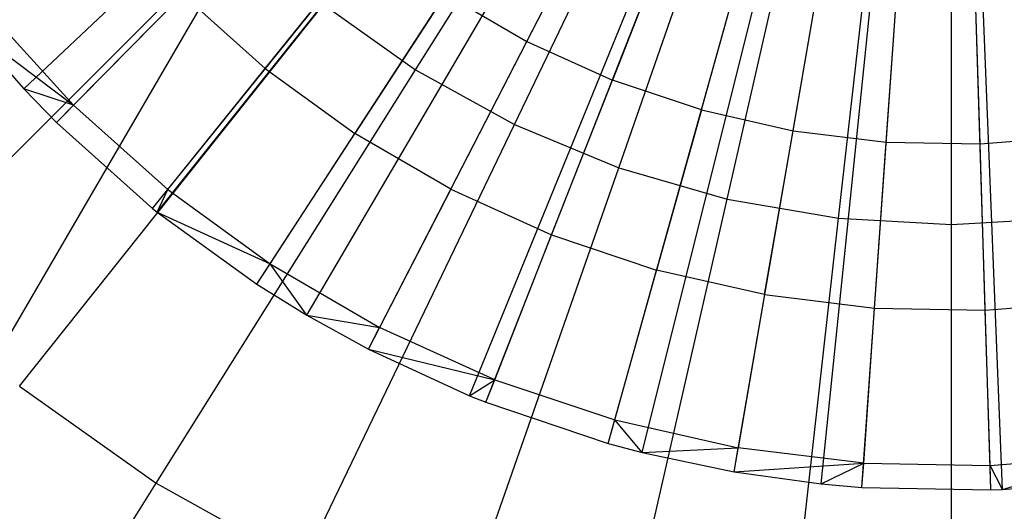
# Model space of a CAD drawing. Extents: x 0.2 to 44.2, y -21.9 to 24.
# Tile 217 of 239: x 29.178 to 30.918, y 11.654 to 12.521. Entities that reach past the tile are written whole.
import ezdxf

# ---------------------------------------------------------------- set-up
doc = ezdxf.new("R2010")
doc.units = 0
doc.header["$LTSCALE"] = 2.54
doc.layers.get('0').update_dxf_attribs({"color": 13, "linetype": 'CONTINUOUS'})

# ---------------------------------------------------------------- blocks, each defined once
blk = doc.blocks.new('GRUPUJ_2')
at = {"color": 0}
for p, q in [((25.2133, 30.6132, 29), (26.5542, 31.8733, 29.55)), ((25.2133, 30.6132, 29), (26.5542, 31.8733, 29.55)), ((25.2712, 30.5539, 29), (26.5648, 31.8624, 29.55)), ((25.2712, 30.5539, 29), (26.5648, 31.8624, 29.55)), ((25.4412, 30.4021, 29), (26.5972, 31.8336, 29.55)), ((25.4412, 30.4021, 29), (26.5972, 31.8336, 29.55)), ((25.4493, 30.3956, 29), (26.5972, 31.8336, 29.55)), ((25.4493, 30.3956, 29), (26.5972, 31.8336, 29.55)), ((25.6257, 30.2682, 29), (26.6294, 31.8104, 29.55)), ((25.6257, 30.2682, 29), (26.6294, 31.8104, 29.55)), ((25.7139, 30.2137, 29), (26.6454, 31.8005, 29.55)), ((25.7139, 30.2137, 29), (26.6454, 31.8005, 29.55)), ((25.8228, 30.1537, 29), (26.6653, 31.7895, 29.55)), ((25.8228, 30.1537, 29), (26.6653, 31.7895, 29.55)), ((26.0016, 30.0713, 29), (26.6978, 31.7745, 29.55)), ((26.0016, 30.0713, 29), (26.6978, 31.7745, 29.55)), ((26.0305, 30.0598, 29), (26.7031, 31.7724, 29.55)), ((26.0305, 30.0598, 29), (26.7031, 31.7724, 29.55)), ((26.2465, 29.9873, 29), (26.7425, 31.7592, 29.55)), ((26.2465, 29.9873, 29), (26.7425, 31.7592, 29.55)), ((26.3067, 29.9714, 29), (26.7534, 31.7563, 29.55)), ((26.3067, 29.9714, 29), (26.7534, 31.7563, 29.55)), ((26.4689, 29.9371, 29), (26.783, 31.7501, 29.55)), ((26.4689, 29.9371, 29), (26.783, 31.7501, 29.55)), ((26.6228, 29.9158, 29), (26.8111, 31.7462, 29.55)), ((26.6228, 29.9158, 29), (26.8111, 31.7462, 29.55)), ((26.6951, 29.9096, 29), (26.8242, 31.745, 29.55)), ((26.6951, 29.9096, 29), (26.8242, 31.745, 29.55)), ((26.923, 29.9051, 29), (26.8658, 31.7442, 29.55)), ((26.923, 29.9051, 29), (26.8658, 31.7442, 29.55)), ((26.9437, 29.9059, 29), (26.8695, 31.7444, 29.55)), ((26.9437, 29.9059, 29), (26.8695, 31.7444, 29.55)), ((26.1026, 30.697, 29.2518), (26.2394, 30.9627, 29.3487)), ((26.1026, 30.697, 29.2518), (26.2394, 30.9627, 29.3487)), ((26.3631, 30.9068, 29.3487), (26.2539, 30.6286, 29.2518)), ((26.3631, 30.9068, 29.3487), (26.2539, 30.6286, 29.2518)), ((25.6404, 30.6492, 29.1401), (25.8247, 30.8779, 29.2518)), ((25.6404, 30.6492, 29.1401), (25.8247, 30.8779, 29.2518)), ((26.4113, 30.5758, 29.2518), (26.4918, 30.8636, 29.3487)), ((26.4113, 30.5758, 29.2518), (26.4918, 30.8636, 29.3487)), ((26.5732, 30.5392, 29.2518), (26.6242, 30.8337, 29.3487)), ((26.5732, 30.5392, 29.2518), (26.6242, 30.8337, 29.3487)), ((26.738, 30.5192, 29.2518), (26.759, 30.8173, 29.3487)), ((26.738, 30.5192, 29.2518), (26.759, 30.8173, 29.3487)), ((26.904, 30.516, 29.2518), (26.8947, 30.8147, 29.3487)), ((26.904, 30.516, 29.2518), (26.8947, 30.8147, 29.3487)), ((25.4943, 30.7796, 29.1401), (25.3014, 30.5844, 29.0202)), ((25.4943, 30.7796, 29.1401), (25.3014, 30.5844, 29.0202)), ((25.4943, 30.7796, 29.1401), (25.6404, 30.6492, 29.1401)), ((25.4943, 30.7796, 29.1401), (25.6404, 30.6492, 29.1401)), ((25.9591, 30.7804, 29.2518), (25.7988, 30.5342, 29.1401)), ((25.9591, 30.7804, 29.2518), (25.7988, 30.5342, 29.1401)), ((25.9591, 30.7804, 29.2518), (26.1026, 30.697, 29.2518)), ((25.9591, 30.7804, 29.2518), (26.1026, 30.697, 29.2518)), ((25.1506, 30.7494, 29.0202), (25.3014, 30.5844, 29.0202)), ((25.1506, 30.7494, 29.0202), (25.3014, 30.5844, 29.0202)), ((25.1175, 30.7221, 29), (25.3014, 30.5844, 29.0202)), ((25.1175, 30.7221, 29), (25.3014, 30.5844, 29.0202)), ((25.1175, 30.7221, 29), (25.2133, 30.6132, 29)), ((25.1175, 30.7221, 29), (25.2133, 30.6132, 29)), ((25.9681, 30.4359, 29.1401), (26.1026, 30.697, 29.2518)), ((25.9681, 30.4359, 29.1401), (26.1026, 30.697, 29.2518)), ((26.1026, 30.697, 29.2518), (26.2539, 30.6286, 29.2518)), ((26.1026, 30.697, 29.2518), (26.2539, 30.6286, 29.2518)), ((25.4682, 30.4355, 29.0202), (25.6404, 30.6492, 29.1401)), ((25.4682, 30.4355, 29.0202), (25.6404, 30.6492, 29.1401)), ((25.6404, 30.6492, 29.1401), (25.7988, 30.5342, 29.1401)), ((25.6404, 30.6492, 29.1401), (25.7988, 30.5342, 29.1401)), ((26.1465, 30.3552, 29.1401), (26.2539, 30.6286, 29.2518)), ((26.1465, 30.3552, 29.1401), (26.2539, 30.6286, 29.2518)), ((26.4113, 30.5758, 29.2518), (26.2539, 30.6286, 29.2518)), ((26.4113, 30.5758, 29.2518), (26.2539, 30.6286, 29.2518)), ((25.3014, 30.5844, 29.0202), (25.2133, 30.6132, 29)), ((25.2133, 30.6132, 29), (25.2712, 30.5539, 29)), ((25.2133, 30.6132, 29), (25.2712, 30.5539, 29)), ((25.3014, 30.5844, 29.0202), (25.2133, 30.6132, 29)), ((25.2712, 30.5539, 29), (25.3014, 30.5844, 29.0202)), ((25.2712, 30.5539, 29), (25.3014, 30.5844, 29.0202)), ((25.4682, 30.4355, 29.0202), (25.3014, 30.5844, 29.0202)), ((25.4682, 30.4355, 29.0202), (25.3014, 30.5844, 29.0202)), ((26.4113, 30.5758, 29.2518), (26.3321, 30.2929, 29.1401)), ((26.4113, 30.5758, 29.2518), (26.3321, 30.2929, 29.1401)), ((26.4113, 30.5758, 29.2518), (26.5732, 30.5392, 29.2518)), ((26.4113, 30.5758, 29.2518), (26.5732, 30.5392, 29.2518)), ((25.2712, 30.5539, 29), (25.4412, 30.4021, 29)), ((25.2712, 30.5539, 29), (25.4412, 30.4021, 29)), ((25.6491, 30.3042, 29.0202), (25.7988, 30.5342, 29.1401)), ((25.6491, 30.3042, 29.0202), (25.7988, 30.5342, 29.1401)), ((25.9681, 30.4359, 29.1401), (25.7988, 30.5342, 29.1401)), ((25.9681, 30.4359, 29.1401), (25.7988, 30.5342, 29.1401)), ((26.523, 30.2498, 29.1401), (26.5732, 30.5392, 29.2518)), ((26.523, 30.2498, 29.1401), (26.5732, 30.5392, 29.2518)), ((26.5732, 30.5392, 29.2518), (26.738, 30.5192, 29.2518)), ((26.5732, 30.5392, 29.2518), (26.738, 30.5192, 29.2518)), ((26.904, 30.516, 29.2518), (27.0694, 30.5295, 29.2518)), ((26.904, 30.516, 29.2518), (27.0694, 30.5295, 29.2518)), ((26.7174, 30.2262, 29.1401), (26.738, 30.5192, 29.2518)), ((26.7174, 30.2262, 29.1401), (26.738, 30.5192, 29.2518)), ((26.738, 30.5192, 29.2518), (26.904, 30.516, 29.2518)), ((26.738, 30.5192, 29.2518), (26.904, 30.516, 29.2518)), ((26.9131, 30.2224, 29.1401), (26.904, 30.516, 29.2518)), ((26.9131, 30.2224, 29.1401), (26.904, 30.516, 29.2518)), ((25.4412, 30.4021, 29), (25.4682, 30.4355, 29.0202)), ((25.4412, 30.4021, 29), (25.4682, 30.4355, 29.0202)), ((25.4493, 30.3956, 29), (25.4682, 30.4355, 29.0202)), ((25.4493, 30.3956, 29), (25.4682, 30.4355, 29.0202)), ((25.4682, 30.4355, 29.0202), (25.6491, 30.3042, 29.0202)), ((25.4682, 30.4355, 29.0202), (25.6491, 30.3042, 29.0202)), ((25.9681, 30.4359, 29.1401), (25.8425, 30.1919, 29.0202)), ((25.9681, 30.4359, 29.1401), (25.8425, 30.1919, 29.0202)), ((25.9681, 30.4359, 29.1401), (26.1465, 30.3552, 29.1401)), ((25.9681, 30.4359, 29.1401), (26.1465, 30.3552, 29.1401)), ((25.4412, 30.4021, 29), (25.4493, 30.3956, 29)), ((25.4412, 30.4021, 29), (25.4493, 30.3956, 29)), ((25.4493, 30.3956, 29), (25.6491, 30.3042, 29.0202)), ((25.4493, 30.3956, 29), (25.6491, 30.3042, 29.0202)), ((25.4493, 30.3956, 29), (25.6257, 30.2682, 29)), ((25.4493, 30.3956, 29), (25.6257, 30.2682, 29)), ((26.0461, 30.0997, 29.0202), (26.1465, 30.3552, 29.1401)), ((26.0461, 30.0997, 29.0202), (26.1465, 30.3552, 29.1401)), ((26.1465, 30.3552, 29.1401), (26.3321, 30.2929, 29.1401)), ((26.1465, 30.3552, 29.1401), (26.3321, 30.2929, 29.1401)), ((25.6257, 30.2682, 29), (25.6491, 30.3042, 29.0202)), ((25.6257, 30.2682, 29), (25.6491, 30.3042, 29.0202)), ((25.6491, 30.3042, 29.0202), (25.8425, 30.1919, 29.0202)), ((25.7139, 30.2137, 29), (25.6491, 30.3042, 29.0202)), ((25.6491, 30.3042, 29.0202), (25.8425, 30.1919, 29.0202)), ((25.7139, 30.2137, 29), (25.6491, 30.3042, 29.0202)), ((26.2581, 30.0287, 29.0202), (26.3321, 30.2929, 29.1401)), ((26.2581, 30.0287, 29.0202), (26.3321, 30.2929, 29.1401)), ((26.523, 30.2498, 29.1401), (26.3321, 30.2929, 29.1401)), ((26.523, 30.2498, 29.1401), (26.3321, 30.2929, 29.1401)), ((25.6257, 30.2682, 29), (25.7139, 30.2137, 29)), ((25.6257, 30.2682, 29), (25.7139, 30.2137, 29)), ((26.523, 30.2498, 29.1401), (26.4762, 29.9794, 29.0202)), ((26.523, 30.2498, 29.1401), (26.4762, 29.9794, 29.0202)), ((26.523, 30.2498, 29.1401), (26.7174, 30.2262, 29.1401)), ((26.523, 30.2498, 29.1401), (26.7174, 30.2262, 29.1401)), ((26.9131, 30.2224, 29.1401), (27.1082, 30.2383, 29.1401)), ((26.9131, 30.2224, 29.1401), (27.1082, 30.2383, 29.1401)), ((26.6981, 29.9524, 29.0202), (26.7174, 30.2262, 29.1401)), ((26.6981, 29.9524, 29.0202), (26.7174, 30.2262, 29.1401)), ((26.7174, 30.2262, 29.1401), (26.9131, 30.2224, 29.1401)), ((26.7174, 30.2262, 29.1401), (26.9131, 30.2224, 29.1401)), ((26.9217, 29.948, 29.0202), (26.9131, 30.2224, 29.1401)), ((26.9217, 29.948, 29.0202), (26.9131, 30.2224, 29.1401)), ((25.7139, 30.2137, 29), (25.8425, 30.1919, 29.0202)), ((25.7139, 30.2137, 29), (25.8425, 30.1919, 29.0202)), ((25.7139, 30.2137, 29), (25.8228, 30.1537, 29)), ((25.7139, 30.2137, 29), (25.8228, 30.1537, 29)), ((25.8228, 30.1537, 29), (25.8425, 30.1919, 29.0202)), ((25.8228, 30.1537, 29), (25.8425, 30.1919, 29.0202)), ((26.0461, 30.0997, 29.0202), (25.8425, 30.1919, 29.0202)), ((26.0461, 30.0997, 29.0202), (25.8425, 30.1919, 29.0202)), ((25.8228, 30.1537, 29), (26.0461, 30.0997, 29.0202)), ((25.8228, 30.1537, 29), (26.0016, 30.0713, 29)), ((25.8228, 30.1537, 29), (26.0461, 30.0997, 29.0202)), ((25.8228, 30.1537, 29), (26.0016, 30.0713, 29)), ((26.0016, 30.0713, 29), (26.0461, 30.0997, 29.0202)), ((26.0016, 30.0713, 29), (26.0461, 30.0997, 29.0202)), ((26.0305, 30.0598, 29), (26.0461, 30.0997, 29.0202)), ((26.0305, 30.0598, 29), (26.0461, 30.0997, 29.0202)), ((26.0461, 30.0997, 29.0202), (26.2581, 30.0287, 29.0202)), ((26.0461, 30.0997, 29.0202), (26.2581, 30.0287, 29.0202)), ((26.0016, 30.0713, 29), (26.0305, 30.0598, 29)), ((26.0016, 30.0713, 29), (26.0305, 30.0598, 29)), ((26.0305, 30.0598, 29), (26.2465, 29.9873, 29)), ((26.0305, 30.0598, 29), (26.2465, 29.9873, 29)), ((26.2465, 29.9873, 29), (26.2581, 30.0287, 29.0202)), ((26.2465, 29.9873, 29), (26.2581, 30.0287, 29.0202)), ((26.2581, 30.0287, 29.0202), (26.4762, 29.9794, 29.0202)), ((26.3067, 29.9714, 29), (26.2581, 30.0287, 29.0202)), ((26.2581, 30.0287, 29.0202), (26.4762, 29.9794, 29.0202)), ((26.3067, 29.9714, 29), (26.2581, 30.0287, 29.0202)), ((26.2465, 29.9873, 29), (26.3067, 29.9714, 29)), ((26.2465, 29.9873, 29), (26.3067, 29.9714, 29)), ((26.3067, 29.9714, 29), (26.4762, 29.9794, 29.0202)), ((26.3067, 29.9714, 29), (26.4762, 29.9794, 29.0202)), ((26.3067, 29.9714, 29), (26.4689, 29.9371, 29)), ((26.3067, 29.9714, 29), (26.4689, 29.9371, 29)), ((26.4689, 29.9371, 29), (26.4762, 29.9794, 29.0202)), ((26.4689, 29.9371, 29), (26.4762, 29.9794, 29.0202)), ((26.6981, 29.9524, 29.0202), (26.4762, 29.9794, 29.0202)), ((26.6981, 29.9524, 29.0202), (26.4762, 29.9794, 29.0202)), ((26.9217, 29.948, 29.0202), (27.1445, 29.9663, 29.0202)), ((26.9217, 29.948, 29.0202), (27.1445, 29.9663, 29.0202)), ((26.9437, 29.9059, 29), (27.1445, 29.9663, 29.0202)), ((26.9437, 29.9059, 29), (27.1445, 29.9663, 29.0202)), ((26.4689, 29.9371, 29), (26.6981, 29.9524, 29.0202)), ((26.4689, 29.9371, 29), (26.6981, 29.9524, 29.0202)), ((26.4689, 29.9371, 29), (26.6228, 29.9158, 29)), ((26.4689, 29.9371, 29), (26.6228, 29.9158, 29)), ((26.6228, 29.9158, 29), (26.6981, 29.9524, 29.0202)), ((26.6228, 29.9158, 29), (26.6981, 29.9524, 29.0202)), ((26.6951, 29.9096, 29), (26.6981, 29.9524, 29.0202)), ((26.6951, 29.9096, 29), (26.6981, 29.9524, 29.0202)), ((26.6981, 29.9524, 29.0202), (26.9217, 29.948, 29.0202)), ((26.6981, 29.9524, 29.0202), (26.9217, 29.948, 29.0202)), ((26.923, 29.9051, 29), (26.9217, 29.948, 29.0202)), ((26.9437, 29.9059, 29), (26.9217, 29.948, 29.0202)), ((26.923, 29.9051, 29), (26.9217, 29.948, 29.0202)), ((26.9437, 29.9059, 29), (26.9217, 29.948, 29.0202)), ((26.9437, 29.9059, 29), (27.1502, 29.9237, 29)), ((26.9437, 29.9059, 29), (27.1502, 29.9237, 29)), ((26.6228, 29.9158, 29), (26.6951, 29.9096, 29)), ((26.6228, 29.9158, 29), (26.6951, 29.9096, 29)), ((26.6951, 29.9096, 29), (26.923, 29.9051, 29)), ((26.6951, 29.9096, 29), (26.923, 29.9051, 29)), ((26.923, 29.9051, 29), (26.9437, 29.9059, 29)), ((26.923, 29.9051, 29), (26.9437, 29.9059, 29))]:
    blk.add_line(p, q, dxfattribs=at)
blk = doc.blocks.new('KARO-10934_STL')
at = {"color": 0}
blk.add_line((30.5796, 14.402, 125.8858), (22.1855, 0, 125.7675), dxfattribs=at)
blk.add_line((30.5796, 14.402, 125.8858), (22.1855, 0, 125.7675), dxfattribs=at)
blk.add_blockref('GRUPUJ_2', (3.9714, -18.2138, 12.8689), dxfattribs=at)
blk = doc.blocks.new('GRUPUJ_1')
at = {"color": 0}
for p, q in [((29.6552, 34.3731, 40.7407), (30.1257, 35.122, 40.891)), ((29.6552, 34.3731, 40.7407), (30.1257, 35.122, 40.891)), ((29.6552, 34.3731, 25.1418), (30.1257, 35.122, 24.9916)), ((29.6552, 34.3731, 25.1418), (30.1257, 35.122, 24.9916)), ((29.8299, 34.2765, 40.7407), (30.2136, 35.0734, 40.891)), ((29.8299, 34.2765, 40.7407), (30.2136, 35.0734, 40.891)), ((29.8299, 34.2765, 25.1418), (30.2136, 35.0734, 24.9916)), ((29.8299, 34.2765, 25.1418), (30.2136, 35.0734, 24.9916)), ((30.0143, 34.2001, 40.7407), (30.3064, 35.0349, 40.891)), ((30.0143, 34.2001, 40.7407), (30.3064, 35.0349, 40.891)), ((30.0143, 34.2001, 25.1418), (30.3064, 35.0349, 24.9916)), ((30.0143, 34.2001, 25.1418), (30.3064, 35.0349, 24.9916)), ((30.2061, 34.1449, 40.7407), (30.4029, 35.0071, 40.891)), ((30.2061, 34.1449, 40.7407), (30.4029, 35.0071, 40.891)), ((30.2061, 34.1449, 25.1418), (30.4029, 35.0071, 24.9916)), ((30.2061, 34.1449, 25.1418), (30.4029, 35.0071, 24.9916)), ((30.4029, 34.1114, 40.7407), (30.502, 34.9903, 40.891)), ((30.4029, 34.1114, 40.7407), (30.502, 34.9903, 40.891)), ((30.4029, 34.1114, 25.1418), (30.502, 34.9903, 24.9916)), ((30.4029, 34.1114, 25.1418), (30.502, 34.9903, 24.9916)), ((30.6023, 34.1002, 40.7407), (30.6023, 34.9847, 40.891)), ((30.6023, 34.1002, 40.7407), (30.6023, 34.9847, 40.891)), ((30.6023, 34.1002, 25.1418), (30.6023, 34.9847, 24.9916)), ((30.6023, 34.1002, 25.1418), (30.6023, 34.9847, 24.9916)), ((28.7339, 34.0121, 40.4923), (29.3435, 34.6216, 40.7407)), ((28.7339, 34.0121, 40.4923), (29.3435, 34.6216, 40.7407)), ((28.7339, 34.0121, 25.3902), (29.3435, 34.6216, 25.1418)), ((28.7339, 34.0121, 25.3902), (29.3435, 34.6216, 25.1418)), ((28.9549, 33.8146, 40.4923), (29.4923, 34.4886, 40.7407)), ((28.9549, 33.8146, 40.4923), (29.4923, 34.4886, 40.7407)), ((28.9549, 33.8146, 25.3902), (29.4923, 34.4886, 25.1418)), ((28.9549, 33.8146, 25.3902), (29.4923, 34.4886, 25.1418)), ((29.4923, 34.4886, 40.7407), (29.6552, 34.3731, 40.7407)), ((29.4923, 34.4886, 40.7407), (29.6552, 34.3731, 40.7407)), ((29.4923, 34.4886, 25.1418), (29.6552, 34.3731, 25.1418)), ((29.4923, 34.4886, 25.1418), (29.6552, 34.3731, 25.1418)), ((29.1965, 33.6432, 40.4923), (29.6552, 34.3731, 40.7407)), ((29.1965, 33.6432, 40.4923), (29.6552, 34.3731, 40.7407)), ((29.1965, 33.6432, 25.3902), (29.6552, 34.3731, 25.1418)), ((29.1965, 33.6432, 25.3902), (29.6552, 34.3731, 25.1418)), ((29.6552, 34.3731, 40.7407), (29.8299, 34.2765, 40.7407)), ((29.6552, 34.3731, 40.7407), (29.8299, 34.2765, 40.7407)), ((29.6552, 34.3731, 25.1418), (29.8299, 34.2765, 25.1418)), ((29.6552, 34.3731, 25.1418), (29.8299, 34.2765, 25.1418)), ((29.4558, 33.4998, 40.4923), (29.8299, 34.2765, 40.7407)), ((29.4558, 33.4998, 40.4923), (29.8299, 34.2765, 40.7407)), ((29.4558, 33.4998, 25.3902), (29.8299, 34.2765, 25.1418)), ((29.4558, 33.4998, 25.3902), (29.8299, 34.2765, 25.1418)), ((29.8299, 34.2765, 40.7407), (30.0143, 34.2001, 40.7407)), ((29.8299, 34.2765, 40.7407), (30.0143, 34.2001, 40.7407)), ((29.8299, 34.2765, 25.1418), (30.0143, 34.2001, 25.1418)), ((29.8299, 34.2765, 25.1418), (30.0143, 34.2001, 25.1418)), ((29.7296, 33.3864, 40.4923), (30.0143, 34.2001, 40.7407)), ((29.7296, 33.3864, 40.4923), (30.0143, 34.2001, 40.7407)), ((29.7296, 33.3864, 25.3902), (30.0143, 34.2001, 25.1418)), ((29.7296, 33.3864, 25.3902), (30.0143, 34.2001, 25.1418)), ((30.0143, 34.2001, 40.7407), (30.2061, 34.1449, 40.7407)), ((30.0143, 34.2001, 40.7407), (30.2061, 34.1449, 40.7407)), ((30.0143, 34.2001, 25.1418), (30.2061, 34.1449, 25.1418)), ((30.0143, 34.2001, 25.1418), (30.2061, 34.1449, 25.1418)), ((30.0143, 33.3044, 40.4923), (30.2061, 34.1449, 40.7407)), ((30.0143, 33.3044, 40.4923), (30.2061, 34.1449, 40.7407)), ((30.0143, 33.3044, 25.3902), (30.2061, 34.1449, 25.1418)), ((30.0143, 33.3044, 25.3902), (30.2061, 34.1449, 25.1418)), ((30.2061, 34.1449, 40.7407), (30.4029, 34.1114, 40.7407)), ((30.2061, 34.1449, 40.7407), (30.4029, 34.1114, 40.7407)), ((30.2061, 34.1449, 25.1418), (30.4029, 34.1114, 25.1418)), ((30.2061, 34.1449, 25.1418), (30.4029, 34.1114, 25.1418)), ((30.3064, 33.2548, 40.4923), (30.4029, 34.1114, 40.7407)), ((30.3064, 33.2548, 40.4923), (30.4029, 34.1114, 40.7407)), ((30.3064, 33.2548, 25.3902), (30.4029, 34.1114, 25.1418)), ((30.3064, 33.2548, 25.3902), (30.4029, 34.1114, 25.1418)), ((30.4029, 34.1114, 40.7407), (30.6023, 34.1002, 40.7407)), ((30.4029, 34.1114, 40.7407), (30.6023, 34.1002, 40.7407)), ((30.4029, 34.1114, 25.1418), (30.6023, 34.1002, 25.1418)), ((30.4029, 34.1114, 25.1418), (30.6023, 34.1002, 25.1418)), ((30.6023, 34.1002, 40.7407), (30.8016, 34.1114, 40.7407)), ((30.6023, 34.1002, 40.7407), (30.8016, 34.1114, 40.7407)), ((30.6023, 34.1002, 25.1418), (30.8016, 34.1114, 25.1418)), ((30.6023, 34.1002, 25.1418), (30.8016, 34.1114, 25.1418)), ((30.6023, 33.2382, 40.4923), (30.6023, 34.1002, 40.7407)), ((30.6023, 33.2382, 40.4923), (30.6023, 34.1002, 40.7407)), ((30.6023, 33.2382, 25.3902), (30.6023, 34.1002, 25.1418)), ((30.6023, 33.2382, 25.3902), (30.6023, 34.1002, 25.1418)), ((28.9549, 33.8146, 40.4923), (29.1965, 33.6432, 40.4923)), ((28.9549, 33.8146, 40.4923), (29.1965, 33.6432, 40.4923)), ((28.9549, 33.8146, 25.3902), (29.1965, 33.6432, 25.3902)), ((28.9549, 33.8146, 25.3902), (29.1965, 33.6432, 25.3902)), ((28.7555, 32.9414, 40.149), (29.1965, 33.6432, 40.4923)), ((28.7555, 32.9414, 40.149), (29.1965, 33.6432, 40.4923)), ((28.7555, 32.9414, 25.7335), (29.1965, 33.6432, 25.3902)), ((28.7555, 32.9414, 25.7335), (29.1965, 33.6432, 25.3902)), ((29.1965, 33.6432, 40.4923), (29.4558, 33.4998, 40.4923)), ((29.1965, 33.6432, 40.4923), (29.4558, 33.4998, 40.4923)), ((29.1965, 33.6432, 25.3902), (29.4558, 33.4998, 25.3902)), ((29.1965, 33.6432, 25.3902), (29.4558, 33.4998, 25.3902))]:
    blk.add_line(p, q, dxfattribs=at)
blk = doc.blocks.new('GRUPUJ_3')
at = {"color": 0}
for name, p in [('GRUPUJ_1', (0, 0)), ('KARO-10934_STL', (-0.2222, 21.9402, -1.2505))]:
    blk.add_blockref(name, p, dxfattribs=at)

msp = doc.modelspace()

# ---------------------------------------------------------------- block references
at = {"color": 0}
msp.add_blockref('GRUPUJ_3', (0.2222, -21.9402, 1.2505), dxfattribs=at)

doc.saveas('drawing.dxf')
